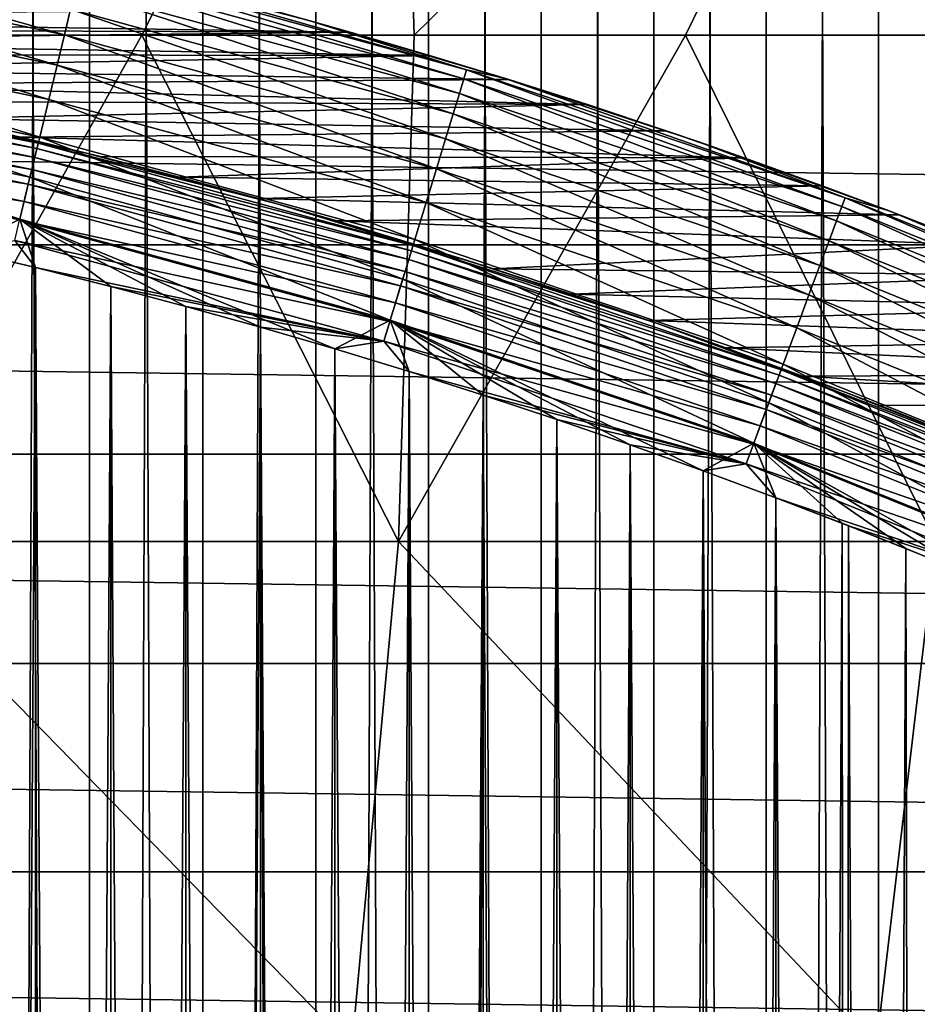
# Model space of a CAD drawing. Header units: millimetres. Extents: x -90 to 90, y -48 to 132.
# Tile 113 of 154: x 9.86 to 15.68, y 35.72 to 42.1. Entities that reach past the tile are written whole.
import ezdxf

# ---------------------------------------------------------------- set-up
doc = ezdxf.new("R2010")
doc.units = ezdxf.units.MM
doc.header["$LTSCALE"] = 65.185185
for name, color, linetype in [('17', 7, 'CONTINUOUS'), ('22', 7, 'CONTINUOUS'), ('3', 7, 'CONTINUOUS'), ('39', 7, 'CONTINUOUS'), ('4', 7, 'CONTINUOUS'), ('43', 7, 'CONTINUOUS'), ('44', 7, 'CONTINUOUS'), ('45', 7, 'CONTINUOUS'), ('49', 7, 'CONTINUOUS'), ('52', 7, 'CONTINUOUS'), ('53', 7, 'CONTINUOUS'), ('68', 7, 'CONTINUOUS')]:
    doc.layers.add(name, color=color, linetype=linetype)

msp = doc.modelspace()

# ---------------------------------------------------------------- linework, layer by layer
at = {"layer": '17', "color": 254, "linetype": 'Continuous', "true_color": 0xcad1ee}
for points in [[(12.3146, 45.3163, 49.2902), (8.8836, 42, 48.8049), (8.8107, 45.3163, 48.861), (12.3146, 45.3163, 49.2902)], [(10.6521, 42, 49.0048), (8.8836, 42, 48.8049), (12.3146, 45.3163, 49.2902), (10.6521, 42, 49.0048)], [(12.4162, 42, 49.2408), (10.6521, 42, 49.0048), (12.3146, 45.3163, 49.2902), (12.4162, 42, 49.2408)], [(15.7982, 45.3163, 49.8612), (12.4162, 42, 49.2408), (12.3146, 45.3163, 49.2902), (15.7982, 45.3163, 49.8612)], [(14.175, 42, 49.5129), (12.4162, 42, 49.2408), (15.7982, 45.3163, 49.8612), (14.175, 42, 49.5129)], [(15.928, 42, 49.821), (14.175, 42, 49.5129), (15.7982, 45.3163, 49.8612), (15.928, 42, 49.821)]]:
    msp.add_3dface(points, dxfattribs=at)
at = {"layer": '22', "color": 254, "linetype": 'Continuous', "true_color": 0xcad1ee}
for points in [[(8.8836, 42, 48.8049), (10.6521, 42, 49.0048), (8.8109, 38.7171, 48.8598), (8.8836, 42, 48.8049)], [(10.6521, 42, 49.0048), (12.3149, 38.7171, 49.2889), (8.8109, 38.7171, 48.8598), (10.6521, 42, 49.0048)], [(10.6521, 42, 49.0048), (12.4162, 42, 49.2408), (12.3149, 38.7171, 49.2889), (10.6521, 42, 49.0048)], [(12.4162, 42, 49.2408), (14.175, 42, 49.5129), (12.3149, 38.7171, 49.2889), (12.4162, 42, 49.2408)], [(14.175, 42, 49.5129), (15.7986, 38.7171, 49.86), (12.3149, 38.7171, 49.2889), (14.175, 42, 49.5129)], [(14.175, 42, 49.5129), (15.928, 42, 49.821), (15.7986, 38.7171, 49.86), (14.175, 42, 49.5129)], [(12.0118, 35.4356, 49.434), (8.5934, 35.4356, 49.0249), (8.8109, 38.7171, 48.8598), (12.0118, 35.4356, 49.434)], [(12.3149, 38.7171, 49.2889), (12.0118, 35.4356, 49.434), (8.8109, 38.7171, 48.8598), (12.3149, 38.7171, 49.2889)], [(15.4112, 35.4356, 49.9784), (12.0118, 35.4356, 49.434), (12.3149, 38.7171, 49.2889), (15.4112, 35.4356, 49.9784)], [(15.7986, 38.7171, 49.86), (15.4112, 35.4356, 49.9784), (12.3149, 38.7171, 49.2889), (15.7986, 38.7171, 49.86)], [(18.7864, 35.4356, 50.6574), (15.4112, 35.4356, 49.9784), (15.7986, 38.7171, 49.86), (18.7864, 35.4356, 50.6574)]]:
    msp.add_3dface(points, dxfattribs=at)
at = {"layer": '3', "color": 3, "linetype": 'Continuous'}
for points in [[(9.5793, -47.4888, 62.35), (10.313, -47.4072, 62.35), (9.5793, 131.4888, 62.35), (9.5793, -47.4888, 62.35)], [(10.313, -47.4072, 62.35), (10.313, 131.4072, 62.35), (9.5793, 131.4888, 62.35), (10.313, -47.4072, 62.35)], [(10.313, -47.4072, 62.35), (11.0461, -47.3196, 62.35), (10.313, 131.4072, 62.35), (10.313, -47.4072, 62.35)], [(11.0461, -47.3196, 62.35), (11.0461, 131.3196, 62.35), (10.313, 131.4072, 62.35), (11.0461, -47.3196, 62.35)], [(11.0461, -47.3196, 62.35), (11.7784, -47.2259, 62.35), (11.0461, 131.3196, 62.35), (11.0461, -47.3196, 62.35)], [(11.7784, -47.2259, 62.35), (11.7784, 131.2259, 62.35), (11.0461, 131.3196, 62.35), (11.7784, -47.2259, 62.35)], [(11.7784, -47.2259, 62.35), (12.5099, -47.1263, 62.35), (11.7784, 131.2259, 62.35), (11.7784, -47.2259, 62.35)], [(12.5099, -47.1263, 62.35), (12.5099, 131.1263, 62.35), (11.7784, 131.2259, 62.35), (12.5099, -47.1263, 62.35)], [(12.5099, -47.1263, 62.35), (13.2406, -47.0207, 62.35), (12.5099, 131.1263, 62.35), (12.5099, -47.1263, 62.35)], [(13.2406, -47.0207, 62.35), (13.2406, 131.0207, 62.35), (12.5099, 131.1263, 62.35), (13.2406, -47.0207, 62.35)], [(13.2406, -47.0207, 62.35), (13.9703, -46.9091, 62.35), (13.2406, 131.0207, 62.35), (13.2406, -47.0207, 62.35)], [(13.9703, -46.9091, 62.35), (13.9703, 130.9091, 62.35), (13.2406, 131.0207, 62.35), (13.9703, -46.9091, 62.35)], [(13.9703, -46.9091, 62.35), (14.6992, -46.7915, 62.35), (13.9703, 130.9091, 62.35), (13.9703, -46.9091, 62.35)], [(14.6992, -46.7915, 62.35), (14.6992, 130.7915, 62.35), (13.9703, 130.9091, 62.35), (14.6992, -46.7915, 62.35)], [(14.6992, -46.7915, 62.35), (15.427, -46.668, 62.35), (14.6992, 130.7915, 62.35), (14.6992, -46.7915, 62.35)], [(15.427, -46.668, 62.35), (15.427, 130.668, 62.35), (14.6992, 130.7915, 62.35), (15.427, -46.668, 62.35)], [(15.427, -46.668, 62.35), (16.1538, -46.5384, 62.35), (15.427, 130.668, 62.35), (15.427, -46.668, 62.35)], [(16.1538, -46.5384, 62.35), (16.1538, 130.5384, 62.35), (15.427, 130.668, 62.35), (16.1538, -46.5384, 62.35)]]:
    msp.add_3dface(points, dxfattribs=at)
at = {"layer": '39', "color": 254, "linetype": 'Continuous', "true_color": 0xcad1ee}
for points in [[(11.4858, 42.1636), (12.0022, 42.0195), (5.6964, 42.1165), (11.4858, 42.1636)], [(5.6964, 42.1165), (12.0022, 42.0195), (6.2215, 42.0422), (5.6964, 42.1165)], [(6.2215, 42.0422), (12.0022, 42.0195), (6.7457, 41.9612), (6.2215, 42.0422)], [(12.0022, 42.0195), (12.5168, 41.8691), (6.7457, 41.9612), (12.0022, 42.0195)], [(6.7457, 41.9612), (12.5168, 41.8691), (7.2688, 41.8738), (6.7457, 41.9612)], [(7.2688, 41.8738), (12.5168, 41.8691), (7.7907, 41.7798), (7.2688, 41.8738)], [(12.5168, 41.8691), (13.0295, 41.7124), (7.7907, 41.7798), (12.5168, 41.8691)], [(7.7907, 41.7798), (13.0295, 41.7124), (8.3115, 41.6794), (7.7907, 41.7798)], [(13.0295, 41.7124), (13.5403, 41.5494), (8.3115, 41.6794), (13.0295, 41.7124)], [(8.3115, 41.6794), (13.5403, 41.5494), (8.831, 41.5724), (8.3115, 41.6794)], [(8.831, 41.5724), (13.5403, 41.5494), (9.3491, 41.459), (8.831, 41.5724)], [(13.5403, 41.5494), (14.049, 41.3801), (9.3491, 41.459), (13.5403, 41.5494)], [(9.3491, 41.459), (14.049, 41.3801), (9.8657, 41.3391), (9.3491, 41.459)], [(14.049, 41.3801), (14.5557, 41.2046), (9.8657, 41.3391), (14.049, 41.3801)], [(9.8657, 41.3391), (14.5557, 41.2046), (10.3808, 41.2127), (9.8657, 41.3391)], [(10.3808, 41.2127), (14.5557, 41.2046), (10.8943, 41.08), (10.3808, 41.2127)], [(14.5557, 41.2046), (15.0601, 41.023), (10.8943, 41.08), (14.5557, 41.2046)], [(10.8943, 41.08), (15.0601, 41.023), (11.4061, 40.9408), (10.8943, 41.08)], [(15.0601, 41.023), (15.5622, 40.8351), (11.4061, 40.9408), (15.0601, 41.023)], [(11.4061, 40.9408), (15.5622, 40.8351), (11.9161, 40.7953), (11.4061, 40.9408)], [(15.5622, 40.8351), (16.0621, 40.6411), (11.9161, 40.7953), (15.5622, 40.8351)], [(11.9161, 40.7953), (16.0621, 40.6411), (12.4242, 40.6434), (11.9161, 40.7953)], [(12.4242, 40.6434), (16.0621, 40.6411), (12.9305, 40.4852), (12.4242, 40.6434)], [(16.0621, 40.6411), (16.5595, 40.441), (12.9305, 40.4852), (16.0621, 40.6411)], [(12.9305, 40.4852), (16.5595, 40.441), (13.4347, 40.3207), (12.9305, 40.4852)], [(16.5595, 40.441), (17.0544, 40.2348), (13.4347, 40.3207), (16.5595, 40.441)], [(13.4347, 40.3207), (17.0544, 40.2348), (13.9368, 40.1499), (13.4347, 40.3207)], [(17.0544, 40.2348), (17.5467, 40.0225), (13.9368, 40.1499), (17.0544, 40.2348)], [(13.9368, 40.1499), (17.5467, 40.0225), (14.4367, 39.9729), (13.9368, 40.1499)], [(17.5467, 40.0225), (18.0364, 39.8042), (14.4367, 39.9729), (17.5467, 40.0225)], [(14.4367, 39.9729), (18.0364, 39.8042), (14.9344, 39.7896), (14.4367, 39.9729)], [(18.0364, 39.8042), (18.5234, 39.58), (14.9344, 39.7896), (18.0364, 39.8042)], [(14.9344, 39.7896), (18.5234, 39.58), (15.4298, 39.6001), (14.9344, 39.7896)], [(15.4298, 39.6001), (18.5234, 39.58), (15.9228, 39.4045), (15.4298, 39.6001)]]:
    msp.add_3dface(points, dxfattribs=at)
at = {"layer": '4', "color": 3, "linetype": 'Continuous'}
for points in [[(9.5793, 131.4888, 60.35), (10.313, 131.4072, 60.35), (9.5793, -47.4888, 60.35), (9.5793, 131.4888, 60.35)], [(10.313, 131.4072, 60.35), (10.313, -47.4072, 60.35), (9.5793, -47.4888, 60.35), (10.313, 131.4072, 60.35)], [(10.313, 131.4072, 60.35), (11.0461, 131.3196, 60.35), (10.313, -47.4072, 60.35), (10.313, 131.4072, 60.35)], [(11.0461, 131.3196, 60.35), (11.0461, -47.3196, 60.35), (10.313, -47.4072, 60.35), (11.0461, 131.3196, 60.35)], [(11.0461, 131.3196, 60.35), (11.7784, 131.2259, 60.35), (11.0461, -47.3196, 60.35), (11.0461, 131.3196, 60.35)], [(11.7784, 131.2259, 60.35), (11.7784, -47.2259, 60.35), (11.0461, -47.3196, 60.35), (11.7784, 131.2259, 60.35)], [(11.7784, 131.2259, 60.35), (12.5099, 131.1263, 60.35), (11.7784, -47.2259, 60.35), (11.7784, 131.2259, 60.35)], [(12.5099, 131.1263, 60.35), (12.5099, -47.1263, 60.35), (11.7784, -47.2259, 60.35), (12.5099, 131.1263, 60.35)], [(12.5099, 131.1263, 60.35), (13.2406, 131.0207, 60.35), (12.5099, -47.1263, 60.35), (12.5099, 131.1263, 60.35)], [(13.2406, 131.0207, 60.35), (13.2406, -47.0207, 60.35), (12.5099, -47.1263, 60.35), (13.2406, 131.0207, 60.35)], [(13.2406, 131.0207, 60.35), (13.9703, 130.9091, 60.35), (13.2406, -47.0207, 60.35), (13.2406, 131.0207, 60.35)], [(13.9703, 130.9091, 60.35), (13.9703, -46.9091, 60.35), (13.2406, -47.0207, 60.35), (13.9703, 130.9091, 60.35)], [(13.9703, 130.9091, 60.35), (14.6992, 130.7915, 60.35), (13.9703, -46.9091, 60.35), (13.9703, 130.9091, 60.35)], [(14.6992, 130.7915, 60.35), (14.6992, -46.7915, 60.35), (13.9703, -46.9091, 60.35), (14.6992, 130.7915, 60.35)], [(14.6992, 130.7915, 60.35), (15.427, 130.668, 60.35), (14.6992, -46.7915, 60.35), (14.6992, 130.7915, 60.35)], [(15.427, 130.668, 60.35), (15.427, -46.668, 60.35), (14.6992, -46.7915, 60.35), (15.427, 130.668, 60.35)], [(15.427, 130.668, 60.35), (16.1538, 130.5384, 60.35), (15.427, -46.668, 60.35), (15.427, 130.668, 60.35)], [(16.1538, 130.5384, 60.35), (16.1538, -46.5384, 60.35), (15.427, -46.668, 60.35), (16.1538, 130.5384, 60.35)]]:
    msp.add_3dface(points, dxfattribs=at)
at = {"layer": '43', "color": 254, "linetype": 'Continuous', "true_color": 0xcad1ee}
for points in [[(11.7348, 42.0949, 19), (10.9676, 42.3013), (10.4581, 42.4302, 19), (11.7348, 42.0949, 19)], [(11.4858, 42.1636), (10.9676, 42.3013), (11.7348, 42.0949, 19), (11.4858, 42.1636)], [(12.0022, 42.0195), (11.4858, 42.1636), (11.7348, 42.0949, 19), (12.0022, 42.0195)], [(13.0009, 41.7213, 19), (12.0022, 42.0195), (11.7348, 42.0949, 19), (13.0009, 41.7213, 19)], [(12.5168, 41.8691), (12.0022, 42.0195), (13.0009, 41.7213, 19), (12.5168, 41.8691)], [(13.0295, 41.7124), (12.5168, 41.8691), (13.0009, 41.7213, 19), (13.0295, 41.7124)], [(14.2551, 41.3096, 19), (13.0295, 41.7124), (13.0009, 41.7213, 19), (14.2551, 41.3096, 19)], [(13.5403, 41.5494), (13.0295, 41.7124), (14.2551, 41.3096, 19), (13.5403, 41.5494)], [(14.049, 41.3801), (13.5403, 41.5494), (14.2551, 41.3096, 19), (14.049, 41.3801)], [(14.5557, 41.2046), (14.049, 41.3801), (14.2551, 41.3096, 19), (14.5557, 41.2046)], [(15.4962, 40.8602, 19), (14.5557, 41.2046), (14.2551, 41.3096, 19), (15.4962, 40.8602, 19)], [(15.0601, 41.023), (14.5557, 41.2046), (15.4962, 40.8602, 19), (15.0601, 41.023)], [(15.5622, 40.8351), (15.0601, 41.023), (15.4962, 40.8602, 19), (15.5622, 40.8351)], [(16.7233, 40.3735, 19), (15.5622, 40.8351), (15.4962, 40.8602, 19), (16.7233, 40.3735, 19)], [(16.0621, 40.6411), (15.5622, 40.8351), (16.7233, 40.3735, 19), (16.0621, 40.6411)]]:
    msp.add_3dface(points, dxfattribs=at)
at = {"layer": '44', "color": 2, "linetype": 'Continuous'}
for points in [[(9.962, 40.4926, 19.8), (9.4729, -40.6098, 19.8), (9.4729, 40.6098, 19.8), (9.962, 40.4926, 19.8)], [(9.962, -40.4926, 19.8), (9.4729, -40.6098, 19.8), (9.962, 40.4926, 19.8), (9.962, -40.4926, 19.8)], [(10.4497, 40.3695, 19.8), (9.962, -40.4926, 19.8), (9.962, 40.4926, 19.8), (10.4497, 40.3695, 19.8)], [(10.4497, -40.3695, 19.8), (9.962, -40.4926, 19.8), (10.4497, 40.3695, 19.8), (10.4497, -40.3695, 19.8)], [(10.9358, 40.2405, 19.8), (10.4497, -40.3695, 19.8), (10.4497, 40.3695, 19.8), (10.9358, 40.2405, 19.8)], [(10.9358, -40.2405, 19.8), (10.4497, -40.3695, 19.8), (10.9358, 40.2405, 19.8), (10.9358, -40.2405, 19.8)], [(11.4204, 40.1057, 19.8), (10.9358, -40.2405, 19.8), (10.9358, 40.2405, 19.8), (11.4204, 40.1057, 19.8)], [(11.4204, -40.1057, 19.8), (10.9358, -40.2405, 19.8), (11.4204, 40.1057, 19.8), (11.4204, -40.1057, 19.8)], [(11.9033, 39.965, 19.8), (11.4204, -40.1057, 19.8), (11.4204, 40.1057, 19.8), (11.9033, 39.965, 19.8)], [(11.9033, -39.965, 19.8), (11.4204, -40.1057, 19.8), (11.9033, 39.965, 19.8), (11.9033, -39.965, 19.8)], [(12.3845, 39.8185, 19.8), (11.9033, -39.965, 19.8), (11.9033, 39.965, 19.8), (12.3845, 39.8185, 19.8)], [(12.3845, -39.8185, 19.8), (11.9033, -39.965, 19.8), (12.3845, 39.8185, 19.8), (12.3845, -39.8185, 19.8)], [(12.8638, 39.6663, 19.8), (12.3845, -39.8185, 19.8), (12.3845, 39.8185, 19.8), (12.8638, 39.6663, 19.8)], [(12.8638, -39.6663, 19.8), (12.3845, -39.8185, 19.8), (12.8638, 39.6663, 19.8), (12.8638, -39.6663, 19.8)], [(13.3413, 39.5082, 19.8), (12.8638, -39.6663, 19.8), (12.8638, 39.6663, 19.8), (13.3413, 39.5082, 19.8)], [(13.3413, -39.5082, 19.8), (12.8638, -39.6663, 19.8), (13.3413, 39.5082, 19.8), (13.3413, -39.5082, 19.8)], [(13.8169, 39.3444, 19.8), (13.3413, -39.5082, 19.8), (13.3413, 39.5082, 19.8), (13.8169, 39.3444, 19.8)], [(13.8169, -39.3444, 19.8), (13.3413, -39.5082, 19.8), (13.8169, 39.3444, 19.8), (13.8169, -39.3444, 19.8)], [(14.2904, 39.1749, 19.8), (13.8169, -39.3444, 19.8), (13.8169, 39.3444, 19.8), (14.2904, 39.1749, 19.8)], [(14.2899, -39.1751, 19.8), (13.8169, -39.3444, 19.8), (14.2904, 39.1749, 19.8), (14.2899, -39.1751, 19.8)], [(14.7616, -38.9998, 19.8), (14.2899, -39.1751, 19.8), (14.2904, 39.1749, 19.8), (14.7616, -38.9998, 19.8)], [(14.7619, 38.9997, 19.8), (14.7616, -38.9998, 19.8), (14.2904, 39.1749, 19.8), (14.7619, 38.9997, 19.8)], [(15.1911, -38.8345, 19.8), (14.7616, -38.9998, 19.8), (14.7619, 38.9997, 19.8), (15.1911, -38.8345, 19.8)], [(15.2313, 38.8188, 19.8), (15.1911, -38.8345, 19.8), (14.7619, 38.9997, 19.8), (15.2313, 38.8188, 19.8)], [(15.6037, -38.6706, 19.8), (15.1911, -38.8345, 19.8), (15.2313, 38.8188, 19.8), (15.6037, -38.6706, 19.8)], [(15.7518, 38.6105, 19.8), (15.6037, -38.6706, 19.8), (15.2313, 38.8188, 19.8), (15.7518, 38.6105, 19.8)], [(16.0971, -38.4678, 19.8), (15.6037, -38.6706, 19.8), (15.7518, 38.6105, 19.8), (16.0971, -38.4678, 19.8)]]:
    msp.add_3dface(points, dxfattribs=at)
at = {"layer": '45', "color": 2, "linetype": 'Continuous'}
for points in [[(9.3491, 41.459), (9.8657, 41.3391), (9.0052, 41.535, 19), (9.3491, 41.459)], [(9.0052, 41.535, 19), (9.8657, 41.3391), (10.2677, 41.2411, 19), (9.0052, 41.535, 19)], [(9.8657, 41.3391), (10.3808, 41.2127), (10.2677, 41.2411, 19), (9.8657, 41.3391)], [(10.3808, 41.2127), (10.8943, 41.08), (10.2677, 41.2411, 19), (10.3808, 41.2127)], [(10.8943, 41.08), (11.4061, 40.9408), (10.2677, 41.2411, 19), (10.8943, 41.08)], [(10.2677, 41.2411, 19), (11.4061, 40.9408), (11.5206, 40.9087, 19), (10.2677, 41.2411, 19)], [(11.4061, 40.9408), (11.9161, 40.7953), (11.5206, 40.9087, 19), (11.4061, 40.9408)], [(11.9161, 40.7953), (12.4242, 40.6434), (11.5206, 40.9087, 19), (11.9161, 40.7953)], [(11.5206, 40.9087, 19), (12.4242, 40.6434), (12.7628, 40.5384, 19), (11.5206, 40.9087, 19)], [(12.4242, 40.6434), (12.9305, 40.4852), (12.7628, 40.5384, 19), (12.4242, 40.6434)], [(12.9305, 40.4852), (13.4347, 40.3207), (12.7628, 40.5384, 19), (12.9305, 40.4852)], [(13.4347, 40.3207), (13.9368, 40.1499), (12.7628, 40.5384, 19), (13.4347, 40.3207)], [(12.7628, 40.5384, 19), (13.9368, 40.1499), (13.9932, 40.1303, 19), (12.7628, 40.5384, 19)], [(13.9368, 40.1499), (14.4367, 39.9729), (13.9932, 40.1303, 19), (13.9368, 40.1499)], [(14.4367, 39.9729), (14.9344, 39.7896), (13.9932, 40.1303, 19), (14.4367, 39.9729)], [(13.9932, 40.1303, 19), (14.9344, 39.7896), (15.2105, 39.6849, 19), (13.9932, 40.1303, 19)], [(14.9344, 39.7896), (15.4298, 39.6001), (15.2105, 39.6849, 19), (14.9344, 39.7896)], [(15.4298, 39.6001), (15.9228, 39.4045), (15.2105, 39.6849, 19), (15.4298, 39.6001)], [(15.9228, 39.4045), (16.4132, 39.2027), (15.2105, 39.6849, 19), (15.9228, 39.4045)], [(15.2105, 39.6849, 19), (16.4132, 39.2027), (16.4136, 39.2026, 19), (15.2105, 39.6849, 19)]]:
    msp.add_3dface(points, dxfattribs=at)
at = {"layer": '49', "color": 254, "linetype": 'Continuous', "true_color": 0xcad1ee}
for points in [[(9.962, 40.4926, 21), (9.4729, 40.6098, 21), (9.962, -40.4926, 21), (9.962, 40.4926, 21)], [(9.962, -40.4926, 21), (9.4729, 40.6098, 21), (9.4729, -40.6098, 21), (9.962, -40.4926, 21)], [(10.4497, 40.3695, 21), (9.962, 40.4926, 21), (10.4497, -40.3695, 21), (10.4497, 40.3695, 21)], [(10.4497, -40.3695, 21), (9.962, 40.4926, 21), (9.962, -40.4926, 21), (10.4497, -40.3695, 21)], [(10.9358, 40.2405, 21), (10.4497, 40.3695, 21), (10.9358, -40.2405, 21), (10.9358, 40.2405, 21)], [(10.9358, -40.2405, 21), (10.4497, 40.3695, 21), (10.4497, -40.3695, 21), (10.9358, -40.2405, 21)], [(11.4204, 40.1057, 21), (10.9358, 40.2405, 21), (11.4204, -40.1057, 21), (11.4204, 40.1057, 21)], [(11.4204, -40.1057, 21), (10.9358, 40.2405, 21), (10.9358, -40.2405, 21), (11.4204, -40.1057, 21)], [(11.9033, 39.965, 21), (11.4204, 40.1057, 21), (11.9033, -39.965, 21), (11.9033, 39.965, 21)], [(11.9033, -39.965, 21), (11.4204, 40.1057, 21), (11.4204, -40.1057, 21), (11.9033, -39.965, 21)], [(12.3845, 39.8185, 21), (11.9033, 39.965, 21), (12.3845, -39.8185, 21), (12.3845, 39.8185, 21)], [(12.3845, -39.8185, 21), (11.9033, 39.965, 21), (11.9033, -39.965, 21), (12.3845, -39.8185, 21)], [(12.8638, 39.6663, 21), (12.3845, 39.8185, 21), (12.8638, -39.6663, 21), (12.8638, 39.6663, 21)], [(12.8638, -39.6663, 21), (12.3845, 39.8185, 21), (12.3845, -39.8185, 21), (12.8638, -39.6663, 21)], [(13.3413, 39.5082, 21), (12.8638, 39.6663, 21), (13.3413, -39.5082, 21), (13.3413, 39.5082, 21)], [(13.3413, -39.5082, 21), (12.8638, 39.6663, 21), (12.8638, -39.6663, 21), (13.3413, -39.5082, 21)], [(13.8169, 39.3444, 21), (13.3413, 39.5082, 21), (13.8169, -39.3444, 21), (13.8169, 39.3444, 21)], [(13.8169, -39.3444, 21), (13.3413, 39.5082, 21), (13.3413, -39.5082, 21), (13.8169, -39.3444, 21)], [(14.2899, 39.1751, 21), (13.8169, 39.3444, 21), (14.2904, -39.1749, 21), (14.2899, 39.1751, 21)], [(14.2904, -39.1749, 21), (13.8169, 39.3444, 21), (13.8169, -39.3444, 21), (14.2904, -39.1749, 21)], [(14.7616, 38.9998, 21), (14.2899, 39.1751, 21), (14.2904, -39.1749, 21), (14.7616, 38.9998, 21)], [(14.7619, -38.9997, 21), (14.7616, 38.9998, 21), (14.2904, -39.1749, 21), (14.7619, -38.9997, 21)], [(15.1911, 38.8345, 21), (14.7616, 38.9998, 21), (14.7619, -38.9997, 21), (15.1911, 38.8345, 21)], [(15.2313, -38.8188, 21), (15.1911, 38.8345, 21), (14.7619, -38.9997, 21), (15.2313, -38.8188, 21)], [(15.6037, 38.6706, 21), (15.1911, 38.8345, 21), (15.2313, -38.8188, 21), (15.6037, 38.6706, 21)], [(15.7518, -38.6105, 21), (15.6037, 38.6706, 21), (15.2313, -38.8188, 21), (15.7518, -38.6105, 21)], [(16.0971, 38.4678, 21), (15.6037, 38.6706, 21), (15.7518, -38.6105, 21), (16.0971, 38.4678, 21)]]:
    msp.add_3dface(points, dxfattribs=at)
at = {"layer": '52', "color": 2, "linetype": 'Continuous'}
for points in [[(7.5094, 41.7826, 19.2728), (9.9714, 41.2644, 19.2728), (7.4989, 41.7247, 19.3994), (7.5094, 41.7826, 19.2728)], [(7.5157, 41.818, 19.138), (9.9798, 41.2993, 19.138), (7.5094, 41.7826, 19.2728), (7.5157, 41.818, 19.138)], [(7.5094, 41.7826, 19.2728), (9.9798, 41.2993, 19.138), (9.9714, 41.2644, 19.2728), (7.5094, 41.7826, 19.2728)], [(7.5157, 41.818, 19.138), (9.0052, 41.535, 19), (9.9798, 41.2993, 19.138), (7.5157, 41.818, 19.138)], [(7.4989, 41.7247, 19.3994), (9.9576, 41.2071, 19.3994), (7.4848, 41.6459, 19.5138), (7.4989, 41.7247, 19.3994)], [(7.4989, 41.7247, 19.3994), (9.9714, 41.2644, 19.2728), (9.9576, 41.2071, 19.3994), (7.4989, 41.7247, 19.3994)], [(7.4848, 41.6459, 19.5138), (9.9388, 41.1294, 19.5138), (7.4673, 41.5489, 19.6126), (7.4848, 41.6459, 19.5138)], [(7.4848, 41.6459, 19.5138), (9.9576, 41.2071, 19.3994), (9.9388, 41.1294, 19.5138), (7.4848, 41.6459, 19.5138)], [(7.4673, 41.5489, 19.6126), (9.9156, 41.0335, 19.6126), (7.4471, 41.4363, 19.6927), (7.4673, 41.5489, 19.6126)], [(7.4673, 41.5489, 19.6126), (9.9388, 41.1294, 19.5138), (9.9156, 41.0335, 19.6126), (7.4673, 41.5489, 19.6126)], [(9.0052, 41.535, 19), (10.2677, 41.2411, 19), (9.9798, 41.2993, 19.138), (9.0052, 41.535, 19)], [(7.4471, 41.4363, 19.6927), (9.8888, 40.9224, 19.6927), (7.4247, 41.3118, 19.7517), (7.4471, 41.4363, 19.6927)], [(7.4471, 41.4363, 19.6927), (9.9156, 41.0335, 19.6126), (9.8888, 40.9224, 19.6927), (7.4471, 41.4363, 19.6927)], [(7.4247, 41.3118, 19.7517), (9.8888, 40.9224, 19.6927), (9.859, 40.7994, 19.7517), (7.4247, 41.3118, 19.7517)], [(9.9714, 41.2644, 19.2728), (12.3984, 40.6012, 19.2728), (9.9576, 41.2071, 19.3994), (9.9714, 41.2644, 19.2728)], [(9.9798, 41.2993, 19.138), (12.4089, 40.6356, 19.138), (9.9714, 41.2644, 19.2728), (9.9798, 41.2993, 19.138)], [(9.9714, 41.2644, 19.2728), (12.4089, 40.6356, 19.138), (12.3984, 40.6012, 19.2728), (9.9714, 41.2644, 19.2728)], [(10.2677, 41.2411, 19), (11.5206, 40.9087, 19), (9.9798, 41.2993, 19.138), (10.2677, 41.2411, 19)], [(9.9798, 41.2993, 19.138), (11.5206, 40.9087, 19), (12.4089, 40.6356, 19.138), (9.9798, 41.2993, 19.138)], [(9.9576, 41.2071, 19.3994), (12.3812, 40.5449, 19.3994), (9.9388, 41.1294, 19.5138), (9.9576, 41.2071, 19.3994)], [(9.9576, 41.2071, 19.3994), (12.3984, 40.6012, 19.2728), (12.3812, 40.5449, 19.3994), (9.9576, 41.2071, 19.3994)], [(9.9388, 41.1294, 19.5138), (12.3579, 40.4684, 19.5138), (9.9156, 41.0335, 19.6126), (9.9388, 41.1294, 19.5138)], [(9.9388, 41.1294, 19.5138), (12.3812, 40.5449, 19.3994), (12.3579, 40.4684, 19.5138), (9.9388, 41.1294, 19.5138)], [(9.9156, 41.0335, 19.6126), (12.329, 40.374, 19.6126), (9.8888, 40.9224, 19.6927), (9.9156, 41.0335, 19.6126)], [(9.9156, 41.0335, 19.6126), (12.3579, 40.4684, 19.5138), (12.329, 40.374, 19.6126), (9.9156, 41.0335, 19.6126)], [(9.8888, 40.9224, 19.6927), (12.2957, 40.2647, 19.6927), (9.859, 40.7994, 19.7517), (9.8888, 40.9224, 19.6927)], [(9.8888, 40.9224, 19.6927), (12.329, 40.374, 19.6126), (12.2957, 40.2647, 19.6927), (9.8888, 40.9224, 19.6927)], [(11.5206, 40.9087, 19), (12.7628, 40.5384, 19), (12.4089, 40.6356, 19.138), (11.5206, 40.9087, 19)], [(9.859, 40.7994, 19.7517), (12.2587, 40.1437, 19.7517), (9.8274, 40.6684, 19.7878), (9.859, 40.7994, 19.7517)], [(9.859, 40.7994, 19.7517), (12.2957, 40.2647, 19.6927), (12.2587, 40.1437, 19.7517), (9.859, 40.7994, 19.7517)], [(9.962, 40.4926, 19.8), (9.4729, 40.6098, 19.8), (9.8274, 40.6684, 19.7878), (9.962, 40.4926, 19.8)], [(9.962, 40.4926, 19.8), (9.8274, 40.6684, 19.7878), (12.2193, 40.0148, 19.7878), (9.962, 40.4926, 19.8)], [(9.8274, 40.6684, 19.7878), (12.2587, 40.1437, 19.7517), (12.2193, 40.0148, 19.7878), (9.8274, 40.6684, 19.7878)], [(12.4089, 40.6356, 19.138), (14.7944, 39.8291, 19.138), (12.3984, 40.6012, 19.2728), (12.4089, 40.6356, 19.138)], [(12.7628, 40.5384, 19), (13.9932, 40.1303, 19), (12.4089, 40.6356, 19.138), (12.7628, 40.5384, 19)], [(12.4089, 40.6356, 19.138), (13.9932, 40.1303, 19), (14.7944, 39.8291, 19.138), (12.4089, 40.6356, 19.138)], [(12.3984, 40.6012, 19.2728), (14.7819, 39.7954, 19.2728), (12.3812, 40.5449, 19.3994), (12.3984, 40.6012, 19.2728)], [(12.3984, 40.6012, 19.2728), (14.7944, 39.8291, 19.138), (14.7819, 39.7954, 19.2728), (12.3984, 40.6012, 19.2728)], [(10.4497, 40.3695, 19.8), (9.962, 40.4926, 19.8), (12.2193, 40.0148, 19.7878), (10.4497, 40.3695, 19.8)], [(12.3812, 40.5449, 19.3994), (14.7614, 39.7402, 19.3994), (12.3579, 40.4684, 19.5138), (12.3812, 40.5449, 19.3994)], [(12.3812, 40.5449, 19.3994), (14.7819, 39.7954, 19.2728), (14.7614, 39.7402, 19.3994), (12.3812, 40.5449, 19.3994)], [(12.3579, 40.4684, 19.5138), (14.7335, 39.6652, 19.5138), (12.329, 40.374, 19.6126), (12.3579, 40.4684, 19.5138)], [(12.3579, 40.4684, 19.5138), (14.7614, 39.7402, 19.3994), (14.7335, 39.6652, 19.5138), (12.3579, 40.4684, 19.5138)], [(10.9358, 40.2405, 19.8), (10.4497, 40.3695, 19.8), (12.2193, 40.0148, 19.7878), (10.9358, 40.2405, 19.8)], [(12.329, 40.374, 19.6126), (14.6992, 39.5727, 19.6126), (12.2957, 40.2647, 19.6927), (12.329, 40.374, 19.6126)], [(12.329, 40.374, 19.6126), (14.7335, 39.6652, 19.5138), (14.6992, 39.5727, 19.6126), (12.329, 40.374, 19.6126)], [(11.4204, 40.1057, 19.8), (10.9358, 40.2405, 19.8), (12.2193, 40.0148, 19.7878), (11.4204, 40.1057, 19.8)], [(12.2957, 40.2647, 19.6927), (14.6594, 39.4656, 19.6927), (12.2587, 40.1437, 19.7517), (12.2957, 40.2647, 19.6927)], [(12.2957, 40.2647, 19.6927), (14.6992, 39.5727, 19.6126), (14.6594, 39.4656, 19.6927), (12.2957, 40.2647, 19.6927)], [(11.9033, 39.965, 19.8), (11.4204, 40.1057, 19.8), (12.2193, 40.0148, 19.7878), (11.9033, 39.965, 19.8)], [(12.2587, 40.1437, 19.7517), (14.6153, 39.347, 19.7517), (12.2193, 40.0148, 19.7878), (12.2587, 40.1437, 19.7517)], [(12.2587, 40.1437, 19.7517), (14.6594, 39.4656, 19.6927), (14.6153, 39.347, 19.7517), (12.2587, 40.1437, 19.7517)], [(13.9932, 40.1303, 19), (15.2105, 39.6849, 19), (14.7944, 39.8291, 19.138), (13.9932, 40.1303, 19)], [(12.3845, 39.8185, 19.8), (11.9033, 39.965, 19.8), (12.2193, 40.0148, 19.7878), (12.3845, 39.8185, 19.8)], [(12.3845, 39.8185, 19.8), (12.2193, 40.0148, 19.7878), (14.5684, 39.2206, 19.7878), (12.3845, 39.8185, 19.8)], [(12.2193, 40.0148, 19.7878), (14.6153, 39.347, 19.7517), (14.5684, 39.2206, 19.7878), (12.2193, 40.0148, 19.7878)], [(12.8638, 39.6663, 19.8), (12.3845, 39.8185, 19.8), (14.5684, 39.2206, 19.7878), (12.8638, 39.6663, 19.8)], [(14.7819, 39.7954, 19.2728), (17.1134, 38.8498, 19.2728), (14.7614, 39.7402, 19.3994), (14.7819, 39.7954, 19.2728)], [(14.7944, 39.8291, 19.138), (17.1279, 38.8827, 19.138), (14.7819, 39.7954, 19.2728), (14.7944, 39.8291, 19.138)], [(14.7819, 39.7954, 19.2728), (17.1279, 38.8827, 19.138), (17.1134, 38.8498, 19.2728), (14.7819, 39.7954, 19.2728)], [(15.2105, 39.6849, 19), (16.4136, 39.2026, 19), (14.7944, 39.8291, 19.138), (15.2105, 39.6849, 19)], [(14.7944, 39.8291, 19.138), (16.4136, 39.2026, 19), (17.1279, 38.8827, 19.138), (14.7944, 39.8291, 19.138)], [(14.7614, 39.7402, 19.3994), (17.0897, 38.7959, 19.3994), (14.7335, 39.6652, 19.5138), (14.7614, 39.7402, 19.3994)], [(14.7614, 39.7402, 19.3994), (17.1134, 38.8498, 19.2728), (17.0897, 38.7959, 19.3994), (14.7614, 39.7402, 19.3994)], [(13.3413, 39.5082, 19.8), (12.8638, 39.6663, 19.8), (14.5684, 39.2206, 19.7878), (13.3413, 39.5082, 19.8)], [(14.7335, 39.6652, 19.5138), (17.0574, 38.7227, 19.5138), (14.6992, 39.5727, 19.6126), (14.7335, 39.6652, 19.5138)], [(14.7335, 39.6652, 19.5138), (17.0897, 38.7959, 19.3994), (17.0574, 38.7227, 19.5138), (14.7335, 39.6652, 19.5138)], [(14.6992, 39.5727, 19.6126), (17.0177, 38.6325, 19.6126), (14.6594, 39.4656, 19.6927), (14.6992, 39.5727, 19.6126)], [(14.6992, 39.5727, 19.6126), (17.0574, 38.7227, 19.5138), (17.0177, 38.6325, 19.6126), (14.6992, 39.5727, 19.6126)], [(13.8169, 39.3444, 19.8), (13.3413, 39.5082, 19.8), (14.5684, 39.2206, 19.7878), (13.8169, 39.3444, 19.8)], [(14.6594, 39.4656, 19.6927), (16.9716, 38.5279, 19.6927), (14.6153, 39.347, 19.7517), (14.6594, 39.4656, 19.6927)], [(14.6594, 39.4656, 19.6927), (17.0177, 38.6325, 19.6126), (16.9716, 38.5279, 19.6927), (14.6594, 39.4656, 19.6927)], [(14.2904, 39.1749, 19.8), (13.8169, 39.3444, 19.8), (14.5684, 39.2206, 19.7878), (14.2904, 39.1749, 19.8)], [(14.6153, 39.347, 19.7517), (16.9206, 38.4121, 19.7517), (14.5684, 39.2206, 19.7878), (14.6153, 39.347, 19.7517)], [(14.6153, 39.347, 19.7517), (16.9716, 38.5279, 19.6927), (16.9206, 38.4121, 19.7517), (14.6153, 39.347, 19.7517)], [(14.7619, 38.9997, 19.8), (14.2904, 39.1749, 19.8), (14.5684, 39.2206, 19.7878), (14.7619, 38.9997, 19.8)], [(14.7619, 38.9997, 19.8), (14.5684, 39.2206, 19.7878), (16.8662, 38.2887, 19.7878), (14.7619, 38.9997, 19.8)], [(14.5684, 39.2206, 19.7878), (16.9206, 38.4121, 19.7517), (16.8662, 38.2887, 19.7878), (14.5684, 39.2206, 19.7878)], [(15.2313, 38.8188, 19.8), (14.7619, 38.9997, 19.8), (16.8662, 38.2887, 19.7878), (15.2313, 38.8188, 19.8)], [(15.7518, 38.6105, 19.8), (15.2313, 38.8188, 19.8), (16.8662, 38.2887, 19.7878), (15.7518, 38.6105, 19.8)]]:
    msp.add_3dface(points, dxfattribs=at)
at = {"layer": '53', "color": 254, "linetype": 'Continuous', "true_color": 0xcad1ee}
for points in [[(7.6436, 42.5293, 20.3106), (10.1496, 42.0018, 20.3106), (7.6739, 42.6979, 20.082), (7.6436, 42.5293, 20.3106)], [(7.6739, 42.6979, 20.082), (10.1496, 42.0018, 20.3106), (10.1898, 42.1683, 20.082), (7.6739, 42.6979, 20.082)], [(7.6078, 42.3304, 20.5124), (10.1021, 41.8054, 20.5124), (7.6436, 42.5293, 20.3106), (7.6078, 42.3304, 20.5124)], [(7.6436, 42.5293, 20.3106), (10.1021, 41.8054, 20.5124), (10.1496, 42.0018, 20.3106), (7.6436, 42.5293, 20.3106)], [(10.2597, 42.4576, 19.2846), (10.2455, 42.3986, 19.5637), (12.7392, 41.7172, 19.5637), (10.2597, 42.4576, 19.2846)], [(12.7569, 41.7753, 19.2846), (10.4581, 42.4302, 19), (10.2597, 42.4576, 19.2846), (12.7569, 41.7753, 19.2846)], [(12.7569, 41.7753, 19.2846), (10.2597, 42.4576, 19.2846), (12.7392, 41.7172, 19.5637), (12.7569, 41.7753, 19.2846)], [(11.7348, 42.0949, 19), (10.4581, 42.4302, 19), (12.7569, 41.7753, 19.2846), (11.7348, 42.0949, 19)], [(10.222, 42.3015, 19.8313), (12.71, 41.6216, 19.8313), (10.2455, 42.3986, 19.5637), (10.222, 42.3015, 19.8313)], [(10.2455, 42.3986, 19.5637), (12.71, 41.6216, 19.8313), (12.7392, 41.7172, 19.5637), (10.2455, 42.3986, 19.5637)], [(7.5673, 42.1052, 20.6834), (10.0484, 41.583, 20.6834), (7.6078, 42.3304, 20.5124), (7.5673, 42.1052, 20.6834)], [(7.6078, 42.3304, 20.5124), (10.0484, 41.583, 20.6834), (10.1021, 41.8054, 20.5124), (7.6078, 42.3304, 20.5124)], [(10.1898, 42.1683, 20.082), (12.67, 41.4906, 20.082), (10.222, 42.3015, 19.8313), (10.1898, 42.1683, 20.082)], [(10.222, 42.3015, 19.8313), (12.67, 41.4906, 20.082), (12.71, 41.6216, 19.8313), (10.222, 42.3015, 19.8313)], [(10.1496, 42.0018, 20.3106), (12.62, 41.3268, 20.3106), (10.1898, 42.1683, 20.082), (10.1496, 42.0018, 20.3106)], [(10.1898, 42.1683, 20.082), (12.62, 41.3268, 20.3106), (12.67, 41.4906, 20.082), (10.1898, 42.1683, 20.082)], [(7.523, 41.8584, 20.8201), (9.9895, 41.3392, 20.8201), (7.5673, 42.1052, 20.6834), (7.523, 41.8584, 20.8201)], [(7.5673, 42.1052, 20.6834), (9.9895, 41.3392, 20.8201), (10.0484, 41.583, 20.6834), (7.5673, 42.1052, 20.6834)], [(13.0009, 41.7213, 19), (11.7348, 42.0949, 19), (12.7569, 41.7753, 19.2846), (13.0009, 41.7213, 19)], [(10.1021, 41.8054, 20.5124), (12.561, 41.1335, 20.5124), (10.1496, 42.0018, 20.3106), (10.1021, 41.8054, 20.5124)], [(10.1496, 42.0018, 20.3106), (12.561, 41.1335, 20.5124), (12.62, 41.3268, 20.3106), (10.1496, 42.0018, 20.3106)], [(7.4756, 41.5948, 20.9196), (9.9266, 41.0789, 20.9196), (7.523, 41.8584, 20.8201), (7.4756, 41.5948, 20.9196)], [(7.523, 41.8584, 20.8201), (9.9266, 41.0789, 20.9196), (9.9895, 41.3392, 20.8201), (7.523, 41.8584, 20.8201)], [(10.0484, 41.583, 20.6834), (12.4941, 40.9147, 20.6834), (10.1021, 41.8054, 20.5124), (10.0484, 41.583, 20.6834)], [(10.1021, 41.8054, 20.5124), (12.4941, 40.9147, 20.6834), (12.561, 41.1335, 20.5124), (10.1021, 41.8054, 20.5124)], [(12.7569, 41.7753, 19.2846), (12.7392, 41.7172, 19.5637), (15.1882, 40.8892, 19.5637), (12.7569, 41.7753, 19.2846)], [(15.2093, 40.9462, 19.2846), (13.0009, 41.7213, 19), (12.7569, 41.7753, 19.2846), (15.2093, 40.9462, 19.2846)], [(15.2093, 40.9462, 19.2846), (12.7569, 41.7753, 19.2846), (15.1882, 40.8892, 19.5637), (15.2093, 40.9462, 19.2846)], [(12.71, 41.6216, 19.8313), (15.1534, 40.7956, 19.8313), (12.7392, 41.7172, 19.5637), (12.71, 41.6216, 19.8313)], [(12.7392, 41.7172, 19.5637), (15.1534, 40.7956, 19.8313), (15.1882, 40.8892, 19.5637), (12.7392, 41.7172, 19.5637)], [(14.2551, 41.3096, 19), (13.0009, 41.7213, 19), (15.2093, 40.9462, 19.2846), (14.2551, 41.3096, 19)], [(7.4262, 41.3201, 20.98), (9.861, 40.8075, 20.98), (7.4756, 41.5948, 20.9196), (7.4262, 41.3201, 20.98)], [(7.4756, 41.5948, 20.9196), (9.861, 40.8075, 20.98), (9.9266, 41.0789, 20.9196), (7.4756, 41.5948, 20.9196)], [(9.9895, 41.3392, 20.8201), (12.4209, 40.6748, 20.8201), (10.0484, 41.583, 20.6834), (9.9895, 41.3392, 20.8201)], [(10.0484, 41.583, 20.6834), (12.4209, 40.6748, 20.8201), (12.4941, 40.9147, 20.6834), (10.0484, 41.583, 20.6834)], [(12.67, 41.4906, 20.082), (15.1057, 40.6672, 20.082), (12.71, 41.6216, 19.8313), (12.67, 41.4906, 20.082)], [(12.71, 41.6216, 19.8313), (15.1057, 40.6672, 20.082), (15.1534, 40.7956, 19.8313), (12.71, 41.6216, 19.8313)], [(12.62, 41.3268, 20.3106), (15.0461, 40.5066, 20.3106), (12.67, 41.4906, 20.082), (12.62, 41.3268, 20.3106)], [(12.67, 41.4906, 20.082), (15.0461, 40.5066, 20.3106), (15.1057, 40.6672, 20.082), (12.67, 41.4906, 20.082)], [(7.4262, 41.3201, 20.98), (9.4729, 40.6098, 21), (9.861, 40.8075, 20.98), (7.4262, 41.3201, 20.98)], [(9.9266, 41.0789, 20.9196), (12.3427, 40.4187, 20.9196), (9.9895, 41.3392, 20.8201), (9.9266, 41.0789, 20.9196)], [(9.9895, 41.3392, 20.8201), (12.3427, 40.4187, 20.9196), (12.4209, 40.6748, 20.8201), (9.9895, 41.3392, 20.8201)], [(12.561, 41.1335, 20.5124), (14.9757, 40.3171, 20.5124), (12.62, 41.3268, 20.3106), (12.561, 41.1335, 20.5124)], [(12.62, 41.3268, 20.3106), (14.9757, 40.3171, 20.5124), (15.0461, 40.5066, 20.3106), (12.62, 41.3268, 20.3106)], [(15.4962, 40.8602, 19), (14.2551, 41.3096, 19), (15.2093, 40.9462, 19.2846), (15.4962, 40.8602, 19)], [(12.4941, 40.9147, 20.6834), (14.896, 40.1027, 20.6834), (12.561, 41.1335, 20.5124), (12.4941, 40.9147, 20.6834)], [(12.561, 41.1335, 20.5124), (14.896, 40.1027, 20.6834), (14.9757, 40.3171, 20.5124), (12.561, 41.1335, 20.5124)], [(9.861, 40.8075, 20.98), (12.2612, 40.1517, 20.98), (9.9266, 41.0789, 20.9196), (9.861, 40.8075, 20.98)], [(9.9266, 41.0789, 20.9196), (12.2612, 40.1517, 20.98), (12.3427, 40.4187, 20.9196), (9.9266, 41.0789, 20.9196)], [(15.2093, 40.9462, 19.2846), (15.1882, 40.8892, 19.5637), (17.5838, 39.9177, 19.5637), (15.2093, 40.9462, 19.2846)], [(17.6083, 39.9732, 19.2846), (15.4962, 40.8602, 19), (15.2093, 40.9462, 19.2846), (17.6083, 39.9732, 19.2846)], [(17.6083, 39.9732, 19.2846), (15.2093, 40.9462, 19.2846), (17.5838, 39.9177, 19.5637), (17.6083, 39.9732, 19.2846)], [(12.4209, 40.6748, 20.8201), (14.8087, 39.8675, 20.8201), (12.4941, 40.9147, 20.6834), (12.4209, 40.6748, 20.8201)], [(12.4941, 40.9147, 20.6834), (14.8087, 39.8675, 20.8201), (14.896, 40.1027, 20.6834), (12.4941, 40.9147, 20.6834)], [(15.1534, 40.7956, 19.8313), (17.5435, 39.8262, 19.8313), (15.1882, 40.8892, 19.5637), (15.1534, 40.7956, 19.8313)], [(15.1882, 40.8892, 19.5637), (17.5435, 39.8262, 19.8313), (17.5838, 39.9177, 19.5637), (15.1882, 40.8892, 19.5637)], [(9.4729, 40.6098, 21), (9.962, 40.4926, 21), (9.861, 40.8075, 20.98), (9.4729, 40.6098, 21)], [(9.962, 40.4926, 21), (10.4497, 40.3695, 21), (9.861, 40.8075, 20.98), (9.962, 40.4926, 21)], [(10.4497, 40.3695, 21), (10.9358, 40.2405, 21), (9.861, 40.8075, 20.98), (10.4497, 40.3695, 21)], [(10.9358, 40.2405, 21), (11.4204, 40.1057, 21), (9.861, 40.8075, 20.98), (10.9358, 40.2405, 21)], [(11.4204, 40.1057, 21), (11.9033, 39.965, 21), (9.861, 40.8075, 20.98), (11.4204, 40.1057, 21)], [(9.861, 40.8075, 20.98), (11.9033, 39.965, 21), (12.2612, 40.1517, 20.98), (9.861, 40.8075, 20.98)], [(16.7233, 40.3735, 19), (15.4962, 40.8602, 19), (17.6083, 39.9732, 19.2846), (16.7233, 40.3735, 19)], [(15.1057, 40.6672, 20.082), (17.4883, 39.7009, 20.082), (15.1534, 40.7956, 19.8313), (15.1057, 40.6672, 20.082)], [(15.1534, 40.7956, 19.8313), (17.4883, 39.7009, 20.082), (17.5435, 39.8262, 19.8313), (15.1534, 40.7956, 19.8313)], [(12.3427, 40.4187, 20.9196), (14.7154, 39.6165, 20.9196), (12.4209, 40.6748, 20.8201), (12.3427, 40.4187, 20.9196)], [(12.4209, 40.6748, 20.8201), (14.7154, 39.6165, 20.9196), (14.8087, 39.8675, 20.8201), (12.4209, 40.6748, 20.8201)], [(15.0461, 40.5066, 20.3106), (17.4193, 39.5441, 20.3106), (15.1057, 40.6672, 20.082), (15.0461, 40.5066, 20.3106)], [(15.1057, 40.6672, 20.082), (17.4193, 39.5441, 20.3106), (17.4883, 39.7009, 20.082), (15.1057, 40.6672, 20.082)], [(14.9757, 40.3171, 20.5124), (17.3378, 39.3592, 20.5124), (15.0461, 40.5066, 20.3106), (14.9757, 40.3171, 20.5124)], [(15.0461, 40.5066, 20.3106), (17.3378, 39.3592, 20.5124), (17.4193, 39.5441, 20.3106), (15.0461, 40.5066, 20.3106)], [(12.2612, 40.1517, 20.98), (14.6182, 39.3548, 20.98), (12.3427, 40.4187, 20.9196), (12.2612, 40.1517, 20.98)], [(12.3427, 40.4187, 20.9196), (14.6182, 39.3548, 20.98), (14.7154, 39.6165, 20.9196), (12.3427, 40.4187, 20.9196)], [(14.896, 40.1027, 20.6834), (17.2456, 39.1498, 20.6834), (14.9757, 40.3171, 20.5124), (14.896, 40.1027, 20.6834)], [(14.9757, 40.3171, 20.5124), (17.2456, 39.1498, 20.6834), (17.3378, 39.3592, 20.5124), (14.9757, 40.3171, 20.5124)], [(11.9033, 39.965, 21), (12.3845, 39.8185, 21), (12.2612, 40.1517, 20.98), (11.9033, 39.965, 21)], [(12.3845, 39.8185, 21), (12.8638, 39.6663, 21), (12.2612, 40.1517, 20.98), (12.3845, 39.8185, 21)], [(12.8638, 39.6663, 21), (13.3413, 39.5082, 21), (12.2612, 40.1517, 20.98), (12.8638, 39.6663, 21)], [(13.3413, 39.5082, 21), (13.8169, 39.3444, 21), (12.2612, 40.1517, 20.98), (13.3413, 39.5082, 21)], [(13.8169, 39.3444, 21), (14.2899, 39.1751, 21), (12.2612, 40.1517, 20.98), (13.8169, 39.3444, 21)], [(12.2612, 40.1517, 20.98), (14.2899, 39.1751, 21), (14.6182, 39.3548, 20.98), (12.2612, 40.1517, 20.98)], [(14.8087, 39.8675, 20.8201), (17.1444, 38.9202, 20.8201), (14.896, 40.1027, 20.6834), (14.8087, 39.8675, 20.8201)], [(14.896, 40.1027, 20.6834), (17.1444, 38.9202, 20.8201), (17.2456, 39.1498, 20.6834), (14.896, 40.1027, 20.6834)], [(14.7154, 39.6165, 20.9196), (17.0365, 38.6752, 20.9196), (14.8087, 39.8675, 20.8201), (14.7154, 39.6165, 20.9196)], [(14.8087, 39.8675, 20.8201), (17.0365, 38.6752, 20.9196), (17.1444, 38.9202, 20.8201), (14.8087, 39.8675, 20.8201)], [(14.6182, 39.3548, 20.98), (16.924, 38.4197, 20.98), (14.7154, 39.6165, 20.9196), (14.6182, 39.3548, 20.98)], [(14.7154, 39.6165, 20.9196), (16.924, 38.4197, 20.98), (17.0365, 38.6752, 20.9196), (14.7154, 39.6165, 20.9196)], [(14.2899, 39.1751, 21), (14.7616, 38.9998, 21), (14.6182, 39.3548, 20.98), (14.2899, 39.1751, 21)], [(14.7616, 38.9998, 21), (15.1911, 38.8345, 21), (14.6182, 39.3548, 20.98), (14.7616, 38.9998, 21)], [(15.1911, 38.8345, 21), (15.6037, 38.6706, 21), (14.6182, 39.3548, 20.98), (15.1911, 38.8345, 21)], [(15.6037, 38.6706, 21), (16.0971, 38.4678, 21), (14.6182, 39.3548, 20.98), (15.6037, 38.6706, 21)], [(16.0971, 38.4678, 21), (16.5877, 38.2588, 21), (14.6182, 39.3548, 20.98), (16.0971, 38.4678, 21)], [(14.6182, 39.3548, 20.98), (16.5877, 38.2588, 21), (16.924, 38.4197, 20.98), (14.6182, 39.3548, 20.98)]]:
    msp.add_3dface(points, dxfattribs=at)
at = {"layer": '68', "color": 3, "linetype": 'Continuous'}
for points in [[(-47.7969, 42.5414, 57.35), (47.8, 42, 57.35), (-47.8, 42, 57.35), (-47.7969, 42.5414, 57.35)], [(47.7969, 42.5414, 57.35), (47.8, 42, 57.35), (-47.7969, 42.5414, 57.35), (47.7969, 42.5414, 57.35)], [(-47.8, 42, 57.35), (47.8, 42, 57.35), (47.7807, 40.6406, 57.35), (-47.8, 42, 57.35)], [(-47.7807, 40.6406, 57.35), (-47.8, 42, 57.35), (47.7807, 40.6406, 57.35), (-47.7807, 40.6406, 57.35)], [(-47.7227, 39.2822, 57.35), (-47.7807, 40.6406, 57.35), (47.7227, 39.2822, 57.35), (-47.7227, 39.2822, 57.35)], [(47.7227, 39.2822, 57.35), (-47.7807, 40.6406, 57.35), (47.7807, 40.6406, 57.35), (47.7227, 39.2822, 57.35)], [(-47.6261, 37.9261, 57.35), (-47.7227, 39.2822, 57.35), (47.6261, 37.9261, 57.35), (-47.6261, 37.9261, 57.35)], [(47.6261, 37.9261, 57.35), (-47.7227, 39.2822, 57.35), (47.7227, 39.2822, 57.35), (47.6261, 37.9261, 57.35)], [(-47.4909, 36.5732, 57.35), (-47.6261, 37.9261, 57.35), (47.4909, 36.5732, 57.35), (-47.4909, 36.5732, 57.35)], [(47.4909, 36.5732, 57.35), (-47.6261, 37.9261, 57.35), (47.6261, 37.9261, 57.35), (47.4909, 36.5732, 57.35)], [(-47.3174, 35.2247, 57.35), (-47.4909, 36.5732, 57.35), (47.3174, 35.2247, 57.35), (-47.3174, 35.2247, 57.35)], [(47.3174, 35.2247, 57.35), (-47.4909, 36.5732, 57.35), (47.4909, 36.5732, 57.35), (47.3174, 35.2247, 57.35)]]:
    msp.add_3dface(points, dxfattribs=at)

doc.saveas('drawing.dxf')
